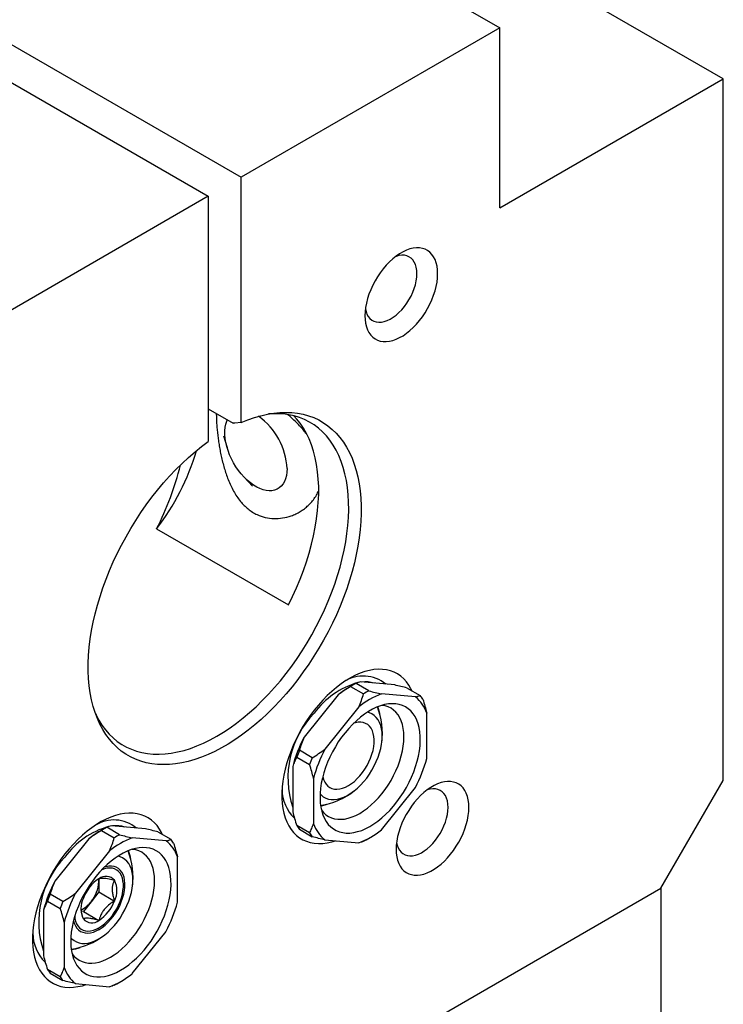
# Model space of a CAD drawing. Header units: inches. Extents: x 0.5 to 21.6, y 0.7 to 16.3.
# Tile 6 of 18: x 4.8 to 5.8, y 12.5 to 13.8. Entities that reach past the tile are written whole.
import ezdxf

# ---------------------------------------------------------------- set-up
doc = ezdxf.new("R2010")
doc.units = ezdxf.units.IN
doc.header["$MEASUREMENT"] = 0
doc.linetypes.add('SLD-Solid', pattern=[0])

msp = doc.modelspace()

# ---------------------------------------------------------------- linework, layer by layer
at = {"color": 7, "linetype": 'SLD-Solid', "lineweight": 25}
for p, q in [((3.4554, 14.5805), (5.1258, 13.6162)), ((3.4113, 14.555), (5.0816, 13.5907)), ((5.1246, 14.0173), (5.4725, 13.8164)), ((5.7718, 13.7481), (5.4409, 13.9391)), ((5.4725, 13.8164), (5.1258, 13.6162)), ((5.4725, 13.5753), (5.4725, 13.8164)), ((5.4725, 13.5753), (5.7718, 13.7481)), ((5.7718, 12.8078), (5.7718, 13.7481)), ((5.1258, 13.2874), (5.1258, 13.6162)), ((5.0816, 13.5907), (4.7696, 13.4106)), ((5.0816, 13.5907), (5.0816, 13.2619)), ((5.0816, 13.3058), (5.1152, 13.2864)), ((5.1021, 13.2698), (5.1068, 13.254)), ((5.1297, 13.2143), (5.1411, 13.2023)), ((5.0124, 13.145), (5.1891, 13.043)), ((5.276, 12.9357), (5.2707, 12.9327)), ((5.2968, 12.9278), (5.2796, 12.9377)), ((5.3315, 12.9357), (5.2858, 12.9398)), ((5.2556, 12.9223), (5.21, 12.8656)), ((5.2724, 12.9336), (5.2897, 12.9236)), ((5.3593, 12.9196), (5.3137, 12.9237)), ((5.3483, 12.9316), (5.3655, 12.9216)), ((5.2834, 12.9062), (5.2378, 12.8495)), ((5.3744, 12.8373), (5.3744, 12.8981)), ((5.221, 12.8382), (5.2037, 12.8481)), ((5.2002, 12.8389), (5.2174, 12.829)), ((5.1949, 12.8266), (5.1949, 12.7658)), ((5.2227, 12.8105), (5.2227, 12.7497)), ((5.6883, 12.6631), (5.7718, 12.8078)), ((5.3137, 12.7415), (5.3593, 12.7983)), ((4.9419, 12.7429), (4.9366, 12.7398)), ((4.9384, 12.7407), (4.9556, 12.7308)), ((4.9628, 12.7349), (4.9455, 12.7449)), ((4.9974, 12.7428), (4.9518, 12.7469)), ((5.0142, 12.7387), (5.0315, 12.7288)), ((5.2174, 12.7373), (5.2002, 12.7473)), ((5.2037, 12.7422), (5.221, 12.7323)), ((4.9215, 12.7294), (4.8759, 12.6727)), ((5.0252, 12.7268), (4.9796, 12.7308)), ((5.2378, 12.7282), (5.2834, 12.7241)), ((5.2933, 12.7281), (5.2986, 12.7312)), ((4.9494, 12.7134), (4.9038, 12.6566)), ((5.0403, 12.6444), (5.0403, 12.7052)), ((4.9351, 12.6758), (4.9351, 12.6721)), ((4.9351, 12.6721), (4.9351, 12.6582)), ((4.5191, 11.9881), (5.6883, 12.6631)), ((4.9351, 12.6582), (4.9247, 12.6452)), ((4.9351, 12.6582), (4.956, 12.6461)), ((4.9678, 12.6669), (4.9678, 12.6693)), ((5.6883, 12.6631), (5.6883, 12.3416)), ((4.8661, 12.646), (4.8833, 12.6361)), ((4.8869, 12.6453), (4.8697, 12.6553)), ((4.9247, 12.6452), (4.9142, 12.6322)), ((4.8608, 12.6337), (4.8608, 12.5729)), ((4.9142, 12.6322), (4.9115, 12.6324)), ((4.9142, 12.6322), (4.9351, 12.6201)), ((4.8886, 12.6176), (4.8886, 12.5568)), ((4.933, 12.609), (4.9351, 12.6102)), ((4.9796, 12.5487), (5.0252, 12.6054)), ((4.8833, 12.5445), (4.8661, 12.5544)), ((4.8697, 12.5494), (4.8869, 12.5394)), ((4.9038, 12.5353), (4.9494, 12.5312)), ((4.9592, 12.5352), (4.9645, 12.5383))]:
    msp.add_line(p, q, dxfattribs=at)
at = {"color": 7, "linetype": 'SLD-Solid', "lineweight": 25, "flags": 128}
for points in [[(5.389, 13.4869), (5.3888, 13.4921), (5.3882, 13.497), (5.3871, 13.5016), (5.3855, 13.5058), (5.3836, 13.5096), (5.3813, 13.5129), (5.3786, 13.5157), (5.3756, 13.518), (5.3722, 13.5197), (5.3686, 13.5209), (5.3647, 13.5216), (5.3606, 13.5216), (5.3562, 13.5211), (5.3518, 13.5201), (5.3472, 13.5185), (5.3426, 13.5163), (5.338, 13.5136), (5.3334, 13.5105), (5.3288, 13.5068), (5.3244, 13.5027), (5.3201, 13.4983), (5.316, 13.4934), (5.3121, 13.4883), (5.3084, 13.4829), (5.3051, 13.4773), (5.302, 13.4715), (5.2993, 13.4655), (5.297, 13.4596), (5.2951, 13.4536), (5.2936, 13.4476), (5.2925, 13.4418), (5.2918, 13.4361), (5.2916, 13.4307), (5.2918, 13.4254), (5.2925, 13.4205), (5.2936, 13.4159), (5.2951, 13.4118), (5.297, 13.408), (5.2993, 13.4047), (5.302, 13.4019), (5.3051, 13.3996), (5.3084, 13.3978), (5.3121, 13.3966), (5.316, 13.396), (5.3201, 13.3959), (5.3244, 13.3964), (5.3288, 13.3975), (5.3334, 13.3991), (5.338, 13.4013), (5.3426, 13.4039), (5.3472, 13.4071), (5.3518, 13.4107), (5.3562, 13.4148), (5.3606, 13.4193), (5.3647, 13.4241), (5.3686, 13.4293), (5.3722, 13.4347), (5.3756, 13.4403), (5.3786, 13.4461), (5.3813, 13.452), (5.3836, 13.458), (5.3855, 13.464), (5.3871, 13.4699), (5.3882, 13.4758), (5.3888, 13.4814), (5.389, 13.4869)], [(5.3612, 13.4869), (5.361, 13.4914), (5.3603, 13.4955), (5.3592, 13.4992), (5.3576, 13.5026), (5.3557, 13.5054), (5.3533, 13.5078), (5.3506, 13.5096), (5.3476, 13.5109), (5.3444, 13.5116), (5.3408, 13.5117), (5.3371, 13.5112), (5.3333, 13.5102), (5.3328, 13.51)], [(5.2922, 13.4397), (5.293, 13.4362), (5.2943, 13.4327), (5.2961, 13.4296), (5.2982, 13.4269), (5.3008, 13.4248), (5.3036, 13.4233), (5.3068, 13.4223), (5.3102, 13.4219), (5.3138, 13.4221), (5.3175, 13.4228), (5.3214, 13.4242), (5.3254, 13.4261), (5.3294, 13.4285), (5.3333, 13.4314), (5.3371, 13.4348), (5.3408, 13.4386), (5.3444, 13.4428), (5.3476, 13.4473), (5.3506, 13.452), (5.3533, 13.4569), (5.3557, 13.462), (5.3576, 13.4671), (5.3592, 13.4722), (5.3603, 13.4773), (5.361, 13.4822), (5.3612, 13.4869)], [(5.1258, 13.2874), (5.1347, 13.291), (5.1435, 13.2941), (5.1522, 13.2966), (5.1608, 13.2986), (5.1693, 13.3), (5.1776, 13.3009), (5.1857, 13.3011), (5.1936, 13.3008), (5.2013, 13.3), (5.2088, 13.2985), (5.216, 13.2965), (5.223, 13.294), (5.2296, 13.2909), (5.236, 13.2872), (5.242, 13.283), (5.2477, 13.2783), (5.2531, 13.2731), (5.2581, 13.2673), (5.2627, 13.2611), (5.267, 13.2544), (5.2708, 13.2473), (5.2743, 13.2397), (5.2773, 13.2317), (5.2799, 13.2233), (5.2821, 13.2145), (5.2839, 13.2053), (5.2852, 13.1958), (5.2861, 13.186), (5.2865, 13.1759), (5.2865, 13.1655), (5.2861, 13.1549), (5.2852, 13.1441), (5.2839, 13.1331), (5.2822, 13.1219), (5.28, 13.1106), (5.2774, 13.0992), (5.2744, 13.0877), (5.2709, 13.0761), (5.2671, 13.0645), (5.2629, 13.0529), (5.2583, 13.0413), (5.2533, 13.0298), (5.2479, 13.0184), (5.2422, 13.0071), (5.2362, 12.9959), (5.2299, 12.9849), (5.2232, 12.9741), (5.2163, 12.9635), (5.209, 12.9532), (5.2016, 12.9431), (5.1939, 12.9333), (5.186, 12.9239), (5.1778, 12.9147), (5.1695, 12.906), (5.1611, 12.8976), (5.1525, 12.8896), (5.1438, 12.8821), (5.135, 12.875), (5.1261, 12.8683), (5.1171, 12.8621), (5.1082, 12.8565), (5.0992, 12.8513), (5.0902, 12.8466), (5.0813, 12.8425), (5.0724, 12.8388), (5.0636, 12.8358), (5.0549, 12.8333), (5.0463, 12.8313), (5.0378, 12.8299), (5.0295, 12.8291), (5.0214, 12.8289), (5.0135, 12.8292), (5.0058, 12.8301), (4.9983, 12.8315), (4.9911, 12.8336), (4.9842, 12.8361), (4.9775, 12.8393), (4.9712, 12.8429), (4.9651, 12.8471), (4.9594, 12.8519), (4.9541, 12.8571), (4.9491, 12.8629), (4.9445, 12.8691), (4.9403, 12.8758), (4.9364, 12.883), (4.933, 12.8906), (4.93, 12.8986), (4.9274, 12.907), (4.9252, 12.9158), (4.9235, 12.925), (4.9221, 12.9345), (4.9213, 12.9443), (4.9208, 12.9544), (4.9208, 12.9648), (4.9213, 12.9754), (4.9222, 12.9863), (4.9235, 12.9973), (4.9253, 13.0085), (4.9275, 13.0198), (4.9301, 13.0312), (4.9331, 13.0427), (4.9366, 13.0543), (4.9404, 13.0659), (4.9446, 13.0775), (4.9493, 13.0891), (4.9543, 13.1006), (4.9596, 13.112), (4.9653, 13.1233), (4.9714, 13.1344), (4.9777, 13.1454), (4.9844, 13.1562), (4.9913, 13.1668), (4.9986, 13.1772), (5.006, 13.1872), (5.0138, 13.197), (5.0217, 13.2065), (5.0298, 13.2156), (5.0381, 13.2243), (5.0466, 13.2327), (5.0552, 13.2406), (5.0639, 13.2482), (5.0727, 13.2553), (5.0816, 13.2619)], [(4.9305, 12.8971), (4.9313, 12.8955), (4.9351, 12.8884), (4.9392, 12.8818), (4.9438, 12.8756), (4.9488, 12.8699), (4.9541, 12.8648), (4.9597, 12.8601), (4.9657, 12.856), (4.9721, 12.8525), (4.9787, 12.8495), (4.9856, 12.847), (4.9928, 12.8451), (5.0002, 12.8438), (5.0079, 12.8431), (5.0158, 12.8429), (5.0239, 12.8433), (5.0321, 12.8443), (5.0406, 12.8459), (5.0491, 12.848), (5.0578, 12.8507), (5.0665, 12.854), (5.0753, 12.8578), (5.0842, 12.8621), (5.0931, 12.867), (5.102, 12.8724), (5.1108, 12.8783), (5.1196, 12.8846), (5.1284, 12.8915), (5.137, 12.8988), (5.1456, 12.9065), (5.154, 12.9147), (5.1623, 12.9232), (5.1704, 12.9321), (5.1782, 12.9414), (5.1859, 12.951), (5.1934, 12.9609), (5.2006, 12.9711), (5.2075, 12.9815), (5.2141, 12.9922), (5.2204, 13.0031), (5.2264, 13.0141), (5.2321, 13.0253), (5.2374, 13.0366), (5.2423, 13.0479), (5.2469, 13.0594), (5.2511, 13.0708), (5.2549, 13.0823), (5.2583, 13.0937), (5.2612, 13.1051), (5.2637, 13.1164), (5.2658, 13.1276), (5.2675, 13.1387), (5.2687, 13.1495), (5.2695, 13.1602), (5.2698, 13.1706), (5.2697, 13.1808), (5.2692, 13.1907), (5.2682, 13.2004), (5.2667, 13.2097), (5.2648, 13.2186), (5.2625, 13.2272), (5.2598, 13.2353), (5.2566, 13.2431), (5.253, 13.2504), (5.249, 13.2573), (5.2446, 13.2637), (5.2399, 13.2696), (5.2347, 13.275), (5.2293, 13.2799), (5.2234, 13.2843), (5.2173, 13.2881), (5.2108, 13.2914), (5.204, 13.2941), (5.1969, 13.2963), (5.1896, 13.2979), (5.1821, 13.2989), (5.1743, 13.2993), (5.1663, 13.2992), (5.1624, 13.2989)], [(5.1872, 13.2257), (5.187, 13.2209), (5.1863, 13.2164), (5.1852, 13.2122), (5.1837, 13.2084), (5.1818, 13.2051), (5.1795, 13.2022), (5.1768, 13.1999), (5.1738, 13.1981), (5.1705, 13.1968), (5.1669, 13.1961), (5.1631, 13.1959), (5.1592, 13.1964), (5.155, 13.1973), (5.1508, 13.1989), (5.1465, 13.201), (5.1422, 13.2036), (5.138, 13.2067), (5.1338, 13.2103), (5.1297, 13.2142), (5.1258, 13.2186), (5.1221, 13.2233), (5.1187, 13.2282), (5.1155, 13.2334), (5.1127, 13.2388), (5.1102, 13.2443), (5.1081, 13.2498), (5.1064, 13.2554), (5.1051, 13.2608), (5.1042, 13.2662), (5.1037, 13.2714), (5.1037, 13.2764), (5.1042, 13.2811), (5.1051, 13.2854), (5.1064, 13.2894), (5.1071, 13.2911)], [(5.1891, 13.043), (5.1947, 13.0544), (5.1999, 13.0659), (5.2048, 13.0776), (5.2092, 13.0892), (5.2132, 13.1009), (5.2168, 13.1125), (5.22, 13.1242), (5.2227, 13.1357), (5.225, 13.1471), (5.2268, 13.1584), (5.2282, 13.1695), (5.2291, 13.1804), (5.2296, 13.1911), (5.2296, 13.2016), (5.2291, 13.2117), (5.2282, 13.2216), (5.2268, 13.2311), (5.225, 13.2403), (5.2227, 13.2491), (5.22, 13.2574), (5.2168, 13.2654), (5.2132, 13.2729), (5.2092, 13.2799), (5.2048, 13.2865), (5.1999, 13.2925), (5.1963, 13.2964)], [(5.1258, 13.2874), (5.117, 13.2866), (5.1152, 13.2864)], [(5.3544, 12.9281), (5.3532, 12.9305), (5.3504, 12.9355), (5.3471, 12.94), (5.3435, 12.944), (5.3396, 12.9475), (5.3353, 12.9504), (5.3306, 12.9528), (5.3257, 12.9547), (5.3205, 12.9559), (5.315, 12.9566), (5.3094, 12.9567), (5.3035, 12.9563), (5.2975, 12.9552), (5.2913, 12.9536), (5.285, 12.9514), (5.2787, 12.9486), (5.2723, 12.9453), (5.2659, 12.9415), (5.2596, 12.9372), (5.2533, 12.9324), (5.247, 12.9271), (5.2409, 12.9214), (5.235, 12.9153), (5.2292, 12.9088), (5.2236, 12.902), (5.2183, 12.8949), (5.2132, 12.8875), (5.2085, 12.8798), (5.204, 12.872), (5.1998, 12.864), (5.196, 12.8558), (5.1926, 12.8476), (5.1896, 12.8394), (5.187, 12.8312), (5.1848, 12.823), (5.183, 12.8149), (5.1816, 12.8069), (5.1807, 12.7991), (5.1803, 12.7914), (5.1803, 12.7841), (5.1807, 12.777), (5.1816, 12.7702), (5.183, 12.7638), (5.1848, 12.7577), (5.187, 12.7521), (5.1896, 12.7468), (5.1926, 12.7421), (5.196, 12.7378), (5.1998, 12.7341), (5.204, 12.7309), (5.2085, 12.7282), (5.2132, 12.7261), (5.2183, 12.7245), (5.2236, 12.7236), (5.2292, 12.7232), (5.235, 12.7233), (5.2409, 12.7241), (5.247, 12.7254), (5.2519, 12.7269)], [(5.265, 12.8717), (5.2603, 12.8656), (5.2559, 12.8593), (5.2519, 12.8527), (5.2481, 12.846), (5.2446, 12.839), (5.2415, 12.832), (5.2388, 12.825), (5.2365, 12.8179), (5.2346, 12.8109), (5.2331, 12.8039), (5.2321, 12.7971), (5.2315, 12.7905), (5.2314, 12.784), (5.2317, 12.7779), (5.2324, 12.7721), (5.2336, 12.7666), (5.2352, 12.7614), (5.2372, 12.7567), (5.2397, 12.7525), (5.2425, 12.7487), (5.2457, 12.7454), (5.2493, 12.7427), (5.2532, 12.7405), (5.2574, 12.7388), (5.2618, 12.7377), (5.2666, 12.7372), (5.2715, 12.7372), (5.2766, 12.7379), (5.2818, 12.7391), (5.2872, 12.7408), (5.2926, 12.7432), (5.2981, 12.746), (5.3036, 12.7494), (5.309, 12.7533), (5.3144, 12.7576), (5.3197, 12.7624), (5.3248, 12.7676), (5.3298, 12.7732), (5.3345, 12.7791), (5.339, 12.7853), (5.3432, 12.7917), (5.3472, 12.7984), (5.3508, 12.8053), (5.3541, 12.8122), (5.357, 12.8193), (5.3595, 12.8263), (5.3616, 12.8334), (5.3633, 12.8404), (5.3645, 12.8473), (5.3654, 12.854), (5.3657, 12.8605), (5.3656, 12.8668), (5.3651, 12.8728), (5.3642, 12.8785), (5.3628, 12.8838), (5.3609, 12.8887), (5.3587, 12.8932), (5.356, 12.8972), (5.353, 12.9008), (5.3496, 12.9038), (5.3459, 12.9063), (5.3419, 12.9082), (5.3375, 12.9096), (5.3329, 12.9104), (5.3281, 12.9106), (5.3231, 12.9103), (5.3179, 12.9094), (5.3126, 12.9079), (5.3072, 12.9058), (5.3018, 12.9032), (5.2963, 12.9001), (5.2908, 12.8965), (5.2854, 12.8924), (5.2801, 12.8878), (5.2749, 12.8828), (5.2698, 12.8774), (5.265, 12.8717)], [(5.2331, 12.7687), (5.2334, 12.7682), (5.2362, 12.7648), (5.2393, 12.7618), (5.2428, 12.7595), (5.2466, 12.7576), (5.2507, 12.7564), (5.2551, 12.7557), (5.2596, 12.7556), (5.2644, 12.756), (5.2693, 12.7571), (5.2744, 12.7587), (5.2795, 12.7609), (5.2846, 12.7636), (5.2898, 12.7668), (5.2949, 12.7706), (5.2999, 12.7748), (5.3049, 12.7794), (5.3096, 12.7844), (5.3142, 12.7898), (5.3186, 12.7955), (5.3227, 12.8015), (5.3265, 12.8078), (5.33, 12.8142), (5.3331, 12.8207), (5.3359, 12.8273), (5.3383, 12.834), (5.3402, 12.8406), (5.3418, 12.8472), (5.3429, 12.8537), (5.3436, 12.86), (5.3438, 12.8661), (5.3436, 12.8719), (5.3429, 12.8774), (5.3418, 12.8826), (5.3402, 12.8874), (5.3383, 12.8917), (5.3359, 12.8957), (5.3331, 12.8991), (5.33, 12.902), (5.3265, 12.9044), (5.3227, 12.9062), (5.3186, 12.9075), (5.3142, 12.9082), (5.3136, 12.9082)], [(5.2315, 12.7897), (5.2329, 12.7882), (5.2358, 12.7858), (5.2391, 12.7841), (5.2426, 12.7828), (5.2464, 12.7822), (5.2505, 12.7821), (5.2547, 12.7827), (5.2591, 12.7838), (5.2635, 12.7854), (5.2681, 12.7877), (5.2726, 12.7904), (5.2771, 12.7936), (5.2815, 12.7974), (5.2858, 12.8015), (5.2899, 12.8061), (5.2939, 12.8109), (5.2976, 12.8161), (5.301, 12.8216), (5.304, 12.8272), (5.3068, 12.8329), (5.3091, 12.8388), (5.3111, 12.8446), (5.3127, 12.8505), (5.3138, 12.8562), (5.3145, 12.8617), (5.3147, 12.8671), (5.3145, 12.8722), (5.3138, 12.877), (5.3127, 12.8814), (5.3111, 12.8855), (5.3091, 12.889), (5.3068, 12.8921), (5.304, 12.8947), (5.301, 12.8968), (5.2976, 12.8983), (5.2946, 12.8991)], [(5.2351, 12.8129), (5.2351, 12.8128), (5.2362, 12.809), (5.2377, 12.8056), (5.2396, 12.8027), (5.2418, 12.8002), (5.2445, 12.7983), (5.2474, 12.7969), (5.2507, 12.7961), (5.2541, 12.7959), (5.2578, 12.7963), (5.2616, 12.7973), (5.2655, 12.7988), (5.2695, 12.8008), (5.2735, 12.8034), (5.2774, 12.8065), (5.2812, 12.8101), (5.2848, 12.814), (5.2883, 12.8183), (5.2915, 12.8228), (5.2944, 12.8276), (5.2969, 12.8326), (5.2992, 12.8377), (5.301, 12.8428), (5.3024, 12.8479), (5.3034, 12.853), (5.3039, 12.8578), (5.304, 12.8624), (5.3036, 12.8668), (5.3028, 12.8708), (5.3015, 12.8744), (5.2998, 12.8776), (5.2977, 12.8803), (5.2953, 12.8825), (5.2925, 12.8841), (5.2894, 12.8852), (5.286, 12.8857), (5.2824, 12.8856), (5.2787, 12.885), (5.2763, 12.8843)], [(5.4308, 12.7716), (5.4306, 12.7768), (5.4299, 12.7818), (5.4288, 12.7863), (5.4273, 12.7905), (5.4254, 12.7943), (5.4231, 12.7976), (5.4204, 12.8004), (5.4173, 12.8027), (5.414, 12.8044), (5.4103, 12.8056), (5.4064, 12.8063), (5.4023, 12.8064), (5.398, 12.8059), (5.3936, 12.8048), (5.389, 12.8032), (5.3844, 12.801), (5.3798, 12.7984), (5.3751, 12.7952), (5.3706, 12.7915), (5.3661, 12.7875), (5.3618, 12.783), (5.3577, 12.7782), (5.3538, 12.773), (5.3502, 12.7676), (5.3468, 12.762), (5.3438, 12.7562), (5.3411, 12.7503), (5.3388, 12.7443), (5.3368, 12.7383), (5.3353, 12.7324), (5.3342, 12.7265), (5.3336, 12.7209), (5.3334, 12.7154), (5.3336, 12.7102), (5.3342, 12.7052), (5.3353, 12.7007), (5.3368, 12.6965), (5.3388, 12.6927), (5.3411, 12.6894), (5.3438, 12.6866), (5.3468, 12.6843), (5.3502, 12.6826), (5.3538, 12.6814), (5.3577, 12.6807), (5.3618, 12.6806), (5.3661, 12.6811), (5.3706, 12.6822), (5.3751, 12.6838), (5.3798, 12.686), (5.3844, 12.6886), (5.389, 12.6918), (5.3936, 12.6955), (5.398, 12.6995), (5.4023, 12.704), (5.4064, 12.7088), (5.4103, 12.714), (5.414, 12.7194), (5.4173, 12.725), (5.4204, 12.7308), (5.4231, 12.7367), (5.4254, 12.7427), (5.4273, 12.7487), (5.4288, 12.7546), (5.4299, 12.7605), (5.4306, 12.7662), (5.4308, 12.7716)], [(5.403, 12.7716), (5.4027, 12.7761), (5.402, 12.7802), (5.4009, 12.784), (5.3994, 12.7873), (5.3974, 12.7902), (5.3951, 12.7925), (5.3924, 12.7944), (5.3894, 12.7956), (5.3861, 12.7963), (5.3826, 12.7964), (5.3789, 12.796), (5.3751, 12.7949), (5.3745, 12.7947)], [(5.0203, 12.7352), (5.0191, 12.7377), (5.0163, 12.7426), (5.0131, 12.7471), (5.0095, 12.7511), (5.0055, 12.7546), (5.0012, 12.7576), (4.9966, 12.76), (4.9916, 12.7618), (4.9864, 12.7631), (4.981, 12.7638), (4.9753, 12.7639), (4.9694, 12.7634), (4.9634, 12.7624), (4.9572, 12.7607), (4.951, 12.7585), (4.9446, 12.7558), (4.9382, 12.7525), (4.9319, 12.7487), (4.9255, 12.7443), (4.9192, 12.7395), (4.913, 12.7343), (4.9069, 12.7286), (4.9009, 12.7225), (4.8951, 12.716), (4.8896, 12.7092), (4.8842, 12.702), (4.8792, 12.6946), (4.8744, 12.687), (4.8699, 12.6791), (4.8658, 12.6711), (4.862, 12.663), (4.8586, 12.6548), (4.8555, 12.6466), (4.8529, 12.6383), (4.8507, 12.6301), (4.8489, 12.622), (4.8476, 12.614), (4.8467, 12.6062), (4.8462, 12.5986), (4.8462, 12.5912), (4.8467, 12.5841), (4.8476, 12.5773), (4.8489, 12.5709), (4.8507, 12.5648), (4.8529, 12.5592), (4.8555, 12.554), (4.8586, 12.5493), (4.862, 12.545), (4.8658, 12.5412), (4.8699, 12.538), (4.8744, 12.5354), (4.8792, 12.5332), (4.8842, 12.5317), (4.8896, 12.5307), (4.8951, 12.5303), (4.9009, 12.5305), (4.9069, 12.5313), (4.913, 12.5326), (4.9178, 12.534)], [(5.3339, 12.7244), (5.3348, 12.7209), (5.3361, 12.7174), (5.3379, 12.7143), (5.34, 12.7117), (5.3425, 12.7096), (5.3454, 12.708), (5.3485, 12.707), (5.3519, 12.7066), (5.3555, 12.7068), (5.3593, 12.7076), (5.3632, 12.7089), (5.3672, 12.7108), (5.3711, 12.7132), (5.3751, 12.7161), (5.3789, 12.7195), (5.3826, 12.7233), (5.3861, 12.7275), (5.3894, 12.732), (5.3924, 12.7367), (5.3951, 12.7417), (5.3974, 12.7467), (5.3994, 12.7518), (5.4009, 12.757), (5.402, 12.762), (5.4027, 12.7669), (5.403, 12.7716)], [(4.9309, 12.6788), (4.9263, 12.6728), (4.9219, 12.6664), (4.9178, 12.6599), (4.914, 12.6531), (4.9106, 12.6462), (4.9075, 12.6392), (4.9048, 12.6321), (4.9025, 12.625), (4.9006, 12.618), (4.8991, 12.6111), (4.898, 12.6042), (4.8975, 12.5976), (4.8973, 12.5912), (4.8976, 12.585), (4.8983, 12.5792), (4.8995, 12.5737), (4.9011, 12.5686), (4.9032, 12.5639), (4.9056, 12.5596), (4.9085, 12.5559), (4.9117, 12.5526), (4.9152, 12.5498), (4.9191, 12.5476), (4.9233, 12.5459), (4.9278, 12.5448), (4.9325, 12.5443), (4.9374, 12.5444), (4.9425, 12.545), (4.9478, 12.5462), (4.9531, 12.548), (4.9586, 12.5503), (4.964, 12.5532), (4.9695, 12.5566), (4.975, 12.5604), (4.9803, 12.5648), (4.9856, 12.5696), (4.9907, 12.5747), (4.9957, 12.5803), (5.0004, 12.5862), (5.0049, 12.5924), (5.0092, 12.5989), (5.0131, 12.6056), (5.0167, 12.6124), (5.02, 12.6194), (5.0229, 12.6264), (5.0254, 12.6335), (5.0275, 12.6406), (5.0292, 12.6475), (5.0305, 12.6544), (5.0313, 12.6612), (5.0317, 12.6677), (5.0316, 12.674), (5.0311, 12.68), (5.0301, 12.6857), (5.0287, 12.691), (5.0269, 12.6959), (5.0246, 12.7004), (5.022, 12.7044), (5.019, 12.7079), (5.0156, 12.7109), (5.0118, 12.7134), (5.0078, 12.7154), (5.0035, 12.7167), (4.9989, 12.7175), (4.9941, 12.7178), (4.989, 12.7174), (4.9839, 12.7165), (4.9785, 12.715), (4.9731, 12.713), (4.9677, 12.7104), (4.9622, 12.7073), (4.9567, 12.7036), (4.9513, 12.6995), (4.946, 12.695), (4.9408, 12.69), (4.9357, 12.6846), (4.9309, 12.6788)], [(4.899, 12.5758), (4.8993, 12.5753), (4.9021, 12.5719), (4.9053, 12.569), (4.9087, 12.5666), (4.9125, 12.5648), (4.9166, 12.5635), (4.921, 12.5628), (4.9256, 12.5627), (4.9303, 12.5632), (4.9353, 12.5642), (4.9403, 12.5659), (4.9454, 12.568), (4.9506, 12.5708), (4.9557, 12.574), (4.9608, 12.5777), (4.9659, 12.5819), (4.9708, 12.5866), (4.9756, 12.5916), (4.9801, 12.597), (4.9845, 12.6027), (4.9886, 12.6087), (4.9924, 12.6149), (4.9959, 12.6213), (4.999, 12.6279), (5.0018, 12.6345), (5.0042, 12.6411), (5.0062, 12.6478), (5.0077, 12.6544), (5.0088, 12.6608), (5.0095, 12.6671), (5.0097, 12.6732), (5.0095, 12.679), (5.0088, 12.6846), (5.0077, 12.6897), (5.0062, 12.6945), (5.0042, 12.6989), (5.0018, 12.7028), (4.999, 12.7062), (4.9959, 12.7091), (4.9924, 12.7115), (4.9886, 12.7133), (4.9845, 12.7146), (4.9801, 12.7153), (4.9796, 12.7153)], [(4.8974, 12.5968), (4.8988, 12.5953), (4.9018, 12.593), (4.905, 12.5912), (4.9086, 12.59), (4.9124, 12.5893), (4.9164, 12.5893), (4.9206, 12.5898), (4.925, 12.5909), (4.9295, 12.5926), (4.934, 12.5948), (4.9385, 12.5975), (4.943, 12.6008), (4.9474, 12.6045), (4.9517, 12.6087), (4.9559, 12.6132), (4.9598, 12.6181), (4.9635, 12.6233), (4.9669, 12.6287), (4.97, 12.6343), (4.9727, 12.6401), (4.9751, 12.6459), (4.9771, 12.6518), (4.9786, 12.6576), (4.9797, 12.6633), (4.9804, 12.6689), (4.9806, 12.6743), (4.9804, 12.6794), (4.9797, 12.6841), (4.9786, 12.6886), (4.9771, 12.6926), (4.9751, 12.6962), (4.9727, 12.6993), (4.97, 12.7019), (4.9669, 12.7039), (4.9635, 12.7054), (4.9606, 12.7062)], [(4.9011, 12.62), (4.9011, 12.62), (4.9021, 12.6162), (4.9036, 12.6128), (4.9055, 12.6098), (4.9078, 12.6074), (4.9104, 12.6054), (4.9133, 12.6041), (4.9166, 12.6033), (4.9201, 12.6031), (4.9237, 12.6034), (4.9276, 12.6044), (4.9315, 12.6059), (4.9355, 12.608), (4.9394, 12.6106), (4.9433, 12.6137), (4.9471, 12.6172), (4.9508, 12.6211), (4.9542, 12.6254), (4.9574, 12.63), (4.9603, 12.6348), (4.9629, 12.6398), (4.9651, 12.6449), (4.9669, 12.65), (4.9683, 12.6551), (4.9693, 12.6601), (4.9698, 12.665), (4.9699, 12.6696), (4.9695, 12.6739), (4.9687, 12.678), (4.9674, 12.6816), (4.9657, 12.6848), (4.9637, 12.6875), (4.9612, 12.6896), (4.9584, 12.6913), (4.9553, 12.6924), (4.9519, 12.6929), (4.9484, 12.6928), (4.9446, 12.6921), (4.9423, 12.6914)], [(4.9026, 12.6254), (4.9029, 12.6228), (4.9038, 12.6191), (4.9051, 12.6157), (4.9068, 12.6127), (4.9089, 12.6103), (4.9113, 12.6083), (4.9141, 12.6069), (4.9171, 12.6061), (4.9204, 12.6058), (4.9239, 12.606), (4.9276, 12.6069), (4.9313, 12.6083), (4.9351, 12.6102), (4.9389, 12.6127), (4.9427, 12.6156), (4.9463, 12.6189), (4.9498, 12.6227), (4.9531, 12.6268), (4.9561, 12.6312), (4.9589, 12.6358), (4.9614, 12.6406), (4.9634, 12.6455), (4.9652, 12.6504), (4.9665, 12.6552), (4.9673, 12.66), (4.9678, 12.6646), (4.9678, 12.669), (4.9673, 12.6731), (4.9665, 12.6769), (4.9652, 12.6803), (4.9634, 12.6832), (4.9614, 12.6857), (4.9589, 12.6876), (4.9561, 12.6891), (4.9531, 12.6899), (4.9498, 12.6902), (4.9463, 12.6899), (4.9427, 12.6891), (4.9389, 12.6877), (4.9384, 12.6875)], [(4.9351, 12.6721), (4.9349, 12.6751), (4.9349, 12.6757)]]:
    msp.add_lwpolyline(points, dxfattribs=at)
at = {"color": 7, "linetype": 'SLD-Solid', "lineweight": 25}
for centre, radius, start, end in [((5.0959, 13.2214), 0.0914, 2.6847, 54.47), ((4.7633, 13.3379), 0.3151, 322.2414, 343.7394), ((4.6601, 13.3251), 0.3957, 332.9203, 346.1529), ((5.2893, 12.8999), 0.0477, 50.6339, 122.2852), ((5.3126, 12.8328), 0.1103, 106.022, 143.8548), ((5.333, 12.8369), 0.1141, 117.921, 122.0737), ((5.292, 12.8983), 0.0416, 73.3439, 96.4371), ((5.3323, 12.8269), 0.1224, 120.1971, 128.7905), ((5.3511, 12.8239), 0.1066, 110.5656, 129.4291), ((5.3503, 12.827), 0.1141, 117.921, 122.0737), ((5.3275, 12.8911), 0.0488, 31.4407, 38.7606), ((5.3305, 12.8833), 0.0463, 18.5932, 51.6082), ((5.3133, 12.8111), 0.1249, 135.9964, 198.4564), ((5.217, 12.871), 0.0979, 352.6043, 21.1416), ((5.2617, 12.8871), 0.0509, 8.5125, 22.3317), ((5.3714, 12.7805), 0.1824, 152.2125, 165.3762), ((5.3844, 12.7727), 0.1957, 157.3455, 160.2431), ((5.3992, 12.7644), 0.1824, 152.2125, 165.3762), ((5.4016, 12.7628), 0.1957, 157.3455, 160.2431), ((5.1979, 12.8833), 0.1824, 332.2125, 345.3762), ((5.236, 12.7965), 0.0555, 180.8193, 225.3709), ((5.217, 12.871), 0.0979, 278.8638, 307.4011), ((5.2253, 12.8242), 0.0509, 277.673, 291.4935), ((4.9553, 12.707), 0.0477, 50.6339, 122.2852), ((5.2666, 12.7644), 0.0463, 198.5932, 231.6082), ((4.9785, 12.6399), 0.1103, 106.022, 143.8548), ((4.9982, 12.6341), 0.1224, 120.1971, 128.7905), ((4.999, 12.6441), 0.1141, 117.921, 122.0737), ((4.958, 12.7054), 0.0416, 73.3439, 96.4371), ((5.2418, 12.7727), 0.0488, 211.4407, 218.7606), ((5.259, 12.7628), 0.0488, 211.4407, 218.7606), ((5.246, 12.8239), 0.1066, 290.5656, 309.4291), ((5.0171, 12.631), 0.1066, 110.5656, 129.4291), ((5.0162, 12.6341), 0.1141, 117.921, 122.0737), ((4.9965, 12.6905), 0.0463, 18.5932, 51.6082), ((4.9934, 12.6983), 0.0488, 31.4407, 38.7606), ((5.2379, 12.824), 0.1108, 297.89, 300.0148), ((4.8829, 12.6781), 0.0979, 352.6043, 21.1416), ((4.9276, 12.6943), 0.0509, 8.5125, 22.3317), ((4.9793, 12.6182), 0.1249, 135.9964, 198.4564), ((5.0373, 12.5877), 0.1824, 152.2125, 165.3762), ((4.9633, 12.6318), 0.0523, 122.638, 159.7729), ((4.8898, 12.6742), 0.0453, 320.2279, 357.3607), ((4.9446, 12.6642), 0.015, 40.5328, 129.2482), ((4.9282, 12.66), 0.0311, 333.4364, 26.5636), ((5.0503, 12.5799), 0.1957, 157.3455, 160.2431), ((5.0675, 12.5699), 0.1957, 157.3455, 160.2431), ((5.0651, 12.5716), 0.1824, 152.2125, 165.3762), ((4.9421, 12.6359), 0.0311, 153.4364, 206.5636), ((4.8972, 12.6658), 0.0344, 294.1864, 323.1062), ((4.9069, 12.6642), 0.0523, 302.638, 339.7729), ((4.8638, 12.6905), 0.1824, 332.2125, 345.3762), ((4.9256, 12.6318), 0.015, 220.5328, 309.2482), ((4.9019, 12.6037), 0.0555, 180.8193, 225.3709), ((4.8829, 12.6781), 0.0979, 278.8638, 307.4011), ((4.8913, 12.6313), 0.0509, 277.673, 291.4935), ((4.9077, 12.5799), 0.0488, 211.4407, 218.7606), ((4.9325, 12.5716), 0.0463, 198.5932, 231.6082), ((4.9249, 12.5699), 0.0488, 211.4407, 218.7606), ((4.9119, 12.631), 0.1066, 290.5656, 309.4291), ((4.9038, 12.6312), 0.1108, 297.89, 300.0148)]:
    msp.add_arc(centre, radius, start, end, dxfattribs=at)
for points, knots in [([(5.0924, 13.2996), (5.0924, 13.2979), (5.0925, 13.2941), (5.0927, 13.2878), (5.0932, 13.2805), (5.094, 13.2731), (5.0949, 13.2655), (5.096, 13.2579), (5.0973, 13.2502), (5.0989, 13.2423), (5.1008, 13.2344), (5.103, 13.2264), (5.1054, 13.2186), (5.1083, 13.2107), (5.1117, 13.203), (5.1155, 13.1955), (5.1198, 13.1883), (5.1246, 13.1819), (5.1296, 13.1763), (5.1349, 13.1715), (5.1407, 13.1673), (5.1483, 13.1632), (5.158, 13.1598), (5.1696, 13.1583), (5.1814, 13.1592), (5.1912, 13.1617), (5.199, 13.1649), (5.2049, 13.1681), (5.2105, 13.1719), (5.2157, 13.1763), (5.2205, 13.1812), (5.2247, 13.1869), (5.2278, 13.1919), (5.2291, 13.1952), (5.2296, 13.1963)], [0, 0, 0, 0, 0.0202655, 0.047019, 0.0743952, 0.101773, 0.1284887, 0.1552061, 0.1824331, 0.2096617, 0.2380068, 0.2666957, 0.2955558, 0.3247662, 0.3555838, 0.3866259, 0.4184254, 0.4505149, 0.4792595, 0.5085443, 0.5381162, 0.5682882, 0.6181997, 0.6691563, 0.7203175, 0.7723248, 0.8015142, 0.8310719, 0.8608161, 0.8909477, 0.9217409, 0.9527741, 0.9846158, 1, 1, 1, 1]), ([(5.2139, 13.2712), (5.2129, 13.2726), (5.2103, 13.2762), (5.2054, 13.2817), (5.1996, 13.2878), (5.1939, 13.2932), (5.19, 13.2966), (5.1884, 13.298)], [0, 0, 0, 0, 0.145846, 0.369827, 0.596616, 0.824817, 1, 1, 1, 1]), ([(5.2858, 12.9398), (5.2847, 12.9395), (5.2823, 12.9389), (5.2805, 12.9381), (5.2796, 12.9377)], [0, 0, 0, 0, 0.499097, 1, 1, 1, 1]), ([(5.3483, 12.9316), (5.3454, 12.9323), (5.3397, 12.9338), (5.3342, 12.935), (5.3315, 12.9357)], [0, 0, 0, 0, 0.499192, 1, 1, 1, 1]), ([(5.2724, 12.9336), (5.2696, 12.9318), (5.2638, 12.9282), (5.2583, 12.9243), (5.2556, 12.9223)], [0, 0, 0, 0, 0.499192, 1, 1, 1, 1]), ([(5.2834, 12.9062), (5.2846, 12.9091), (5.2869, 12.9149), (5.2888, 12.9207), (5.2897, 12.9236)], [0, 0, 0, 0, 0.4990975, 1, 1, 1, 1]), ([(5.2968, 12.9278), (5.2997, 12.927), (5.3054, 12.9256), (5.3109, 12.9243), (5.3137, 12.9237)], [0, 0, 0, 0, 0.499192, 1, 1, 1, 1]), ([(5.3593, 12.9196), (5.3605, 12.9199), (5.3628, 12.9204), (5.3646, 12.9212), (5.3655, 12.9216)], [0, 0, 0, 0, 0.499097, 1, 1, 1, 1]), ([(5.3691, 12.9165), (5.3701, 12.9135), (5.3721, 12.9073), (5.3736, 12.9012), (5.3744, 12.8981)], [0, 0, 0, 0, 0.499192, 1, 1, 1, 1]), ([(5.21, 12.8656), (5.2088, 12.8627), (5.2065, 12.8569), (5.2047, 12.8511), (5.2037, 12.8481)], [0, 0, 0, 0, 0.499097, 1, 1, 1, 1]), ([(5.221, 12.8382), (5.2238, 12.84), (5.2296, 12.8435), (5.2351, 12.8475), (5.2378, 12.8495)], [0, 0, 0, 0, 0.499192, 1, 1, 1, 1]), ([(5.2002, 12.8389), (5.1992, 12.837), (5.1972, 12.833), (5.1956, 12.8287), (5.1949, 12.8266)], [0, 0, 0, 0, 0.499192, 1, 1, 1, 1]), ([(5.2227, 12.8105), (5.2219, 12.8136), (5.2203, 12.8197), (5.2184, 12.8259), (5.2174, 12.829)], [0, 0, 0, 0, 0.499097, 1, 1, 1, 1]), ([(5.1949, 12.7658), (5.1956, 12.7627), (5.1972, 12.7566), (5.1992, 12.7504), (5.2002, 12.7473)], [0, 0, 0, 0, 0.499097, 1, 1, 1, 1]), ([(5.2174, 12.7373), (5.2184, 12.7393), (5.2203, 12.7432), (5.2219, 12.7475), (5.2227, 12.7497)], [0, 0, 0, 0, 0.499192, 1, 1, 1, 1]), ([(4.9384, 12.7407), (4.9355, 12.739), (4.9298, 12.7354), (4.9243, 12.7314), (4.9215, 12.7294)], [0, 0, 0, 0, 0.499192, 1, 1, 1, 1]), ([(4.9518, 12.7469), (4.9506, 12.7466), (4.9483, 12.7461), (4.9464, 12.7453), (4.9455, 12.7449)], [0, 0, 0, 0, 0.499097, 1, 1, 1, 1]), ([(5.0142, 12.7387), (5.0114, 12.7395), (5.0056, 12.7409), (5.0001, 12.7422), (4.9974, 12.7428)], [0, 0, 0, 0, 0.499192, 1, 1, 1, 1]), ([(4.9494, 12.7134), (4.9505, 12.7163), (4.9529, 12.722), (4.9547, 12.7279), (4.9556, 12.7308)], [0, 0, 0, 0, 0.499097, 1, 1, 1, 1]), ([(4.9628, 12.7349), (4.9656, 12.7342), (4.9714, 12.7327), (4.9769, 12.7315), (4.9796, 12.7308)], [0, 0, 0, 0, 0.499192, 1, 1, 1, 1]), ([(5.0252, 12.7268), (5.0264, 12.727), (5.0287, 12.7276), (5.0306, 12.7284), (5.0315, 12.7288)], [0, 0, 0, 0, 0.499097, 1, 1, 1, 1]), ([(5.035, 12.7237), (5.036, 12.7206), (5.038, 12.7144), (5.0396, 12.7083), (5.0403, 12.7052)], [0, 0, 0, 0, 0.499192, 1, 1, 1, 1]), ([(5.2378, 12.7282), (5.2351, 12.7288), (5.2296, 12.73), (5.2238, 12.7315), (5.221, 12.7323)], [0, 0, 0, 0, 0.499097, 1, 1, 1, 1]), ([(5.2897, 12.7261), (5.2888, 12.7257), (5.2869, 12.7249), (5.2846, 12.7244), (5.2834, 12.7241)], [0, 0, 0, 0, 0.499192, 1, 1, 1, 1]), ([(4.8759, 12.6727), (4.8747, 12.6698), (4.8724, 12.664), (4.8706, 12.6582), (4.8697, 12.6553)], [0, 0, 0, 0, 0.499097, 1, 1, 1, 1]), ([(4.9351, 12.6758), (4.9358, 12.6761), (4.9368, 12.6766), (4.939, 12.6769), (4.9412, 12.6769), (4.9444, 12.6766), (4.9483, 12.6759), (4.9522, 12.675), (4.9547, 12.6743), (4.956, 12.674)], [0, 0, 0, 0, 0.216039, 0.327199, 0.439858, 0.593415, 0.752103, 0.875484, 1, 1, 1, 1]), ([(4.956, 12.674), (4.9553, 12.6727), (4.9541, 12.6704), (4.953, 12.6662), (4.9526, 12.6615), (4.9532, 12.6562), (4.9544, 12.651), (4.9555, 12.6476), (4.956, 12.6461)], [0, 0, 0, 0, 0.183634, 0.347549, 0.516508, 0.687671, 0.864875, 1, 1, 1, 1]), ([(4.8661, 12.646), (4.8651, 12.6441), (4.8632, 12.6402), (4.8616, 12.6359), (4.8608, 12.6337)], [0, 0, 0, 0, 0.499192, 1, 1, 1, 1]), ([(4.8869, 12.6453), (4.8898, 12.6471), (4.8955, 12.6507), (4.901, 12.6546), (4.9038, 12.6566)], [0, 0, 0, 0, 0.499192, 1, 1, 1, 1]), ([(4.956, 12.6461), (4.9538, 12.6448), (4.9494, 12.642), (4.9441, 12.6373), (4.9403, 12.6324), (4.9379, 12.6281), (4.9362, 12.624), (4.9355, 12.6214), (4.9351, 12.6201)], [0, 0, 0, 0, 0.216124, 0.439637, 0.593254, 0.752005, 0.875434, 1, 1, 1, 1]), ([(4.8886, 12.6176), (4.8878, 12.6207), (4.8863, 12.6268), (4.8843, 12.633), (4.8833, 12.6361)], [0, 0, 0, 0, 0.499097, 1, 1, 1, 1]), ([(4.9142, 12.622), (4.9138, 12.6235), (4.9127, 12.6268), (4.9115, 12.6314), (4.9113, 12.6343), (4.9112, 12.6355)], [0, 0, 0, 0, 0.3188, 0.730195, 1, 1, 1, 1]), ([(4.9351, 12.6201), (4.9329, 12.6207), (4.9285, 12.6219), (4.9232, 12.6228), (4.9194, 12.6231), (4.917, 12.623), (4.9153, 12.6226), (4.9146, 12.6222), (4.9142, 12.622)], [0, 0, 0, 0, 0.216124, 0.439637, 0.593254, 0.752005, 0.875434, 1, 1, 1, 1]), ([(4.8608, 12.5729), (4.8616, 12.5698), (4.8631, 12.5637), (4.8651, 12.5575), (4.8661, 12.5544)], [0, 0, 0, 0, 0.499097, 1, 1, 1, 1]), ([(4.8833, 12.5445), (4.8843, 12.5464), (4.8863, 12.5504), (4.8878, 12.5547), (4.8886, 12.5568)], [0, 0, 0, 0, 0.499192, 1, 1, 1, 1]), ([(4.9038, 12.5353), (4.901, 12.5359), (4.8955, 12.5372), (4.8898, 12.5387), (4.8869, 12.5394)], [0, 0, 0, 0, 0.499097, 1, 1, 1, 1]), ([(4.9556, 12.5333), (4.9547, 12.5329), (4.9529, 12.5321), (4.9505, 12.5315), (4.9494, 12.5312)], [0, 0, 0, 0, 0.499192, 1, 1, 1, 1])]:
    msp.add_open_spline(points, degree=3, knots=knots, dxfattribs=at)

doc.saveas('drawing.dxf')
